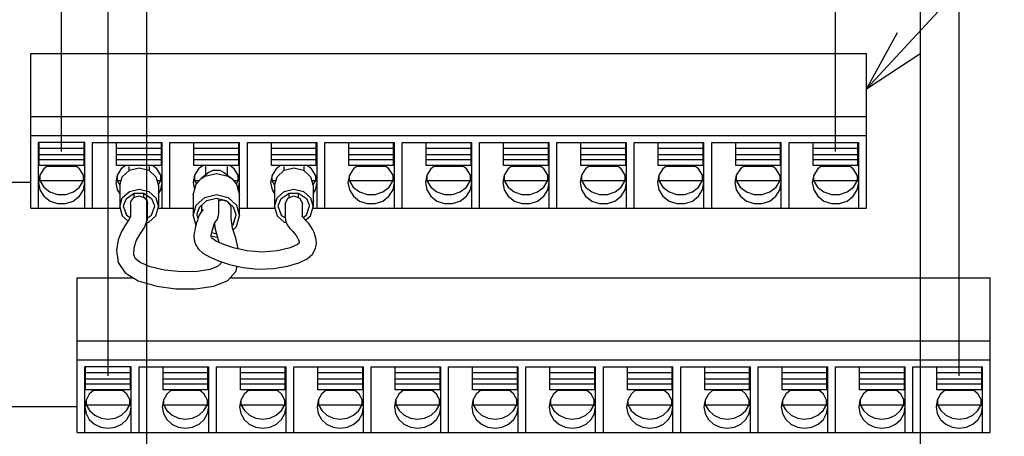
# Model space of a CAD drawing. Extents: x 27 to 410, y 33 to 287.
# Tile 28 of 34: x 246 to 277, y 166 to 179. Entities that reach past the tile are written whole.
import ezdxf

# ---------------------------------------------------------------- set-up
doc = ezdxf.new("R2010")
doc.units = 0
doc.header["$LTSCALE"] = 23.1
doc.layers.get('0').update_dxf_attribs({"linetype": 'CONTINUOUS'})
doc.layers.add('ALL_DIM', color=7, linetype='CONTINUOUS')
doc.layers.add('ALL_NOTE', color=7, linetype='CONTINUOUS')
doc.dimstyles.get("Standard").update_dxf_attribs({"dimtxt": 2.5, "dimasz": 2.5, "dimexe": 1.25, "dimexo": 0.625, "dimtad": 1, "dimcen": 2.5, "dimazin": 3, "dimtfac": 1, "dimtmove": 0, "dimatfit": 3})

# ---------------------------------------------------------------- blocks, each defined once
blk = doc.blocks.new('_OPEN')
at = {"color": 0, "linetype": 'BYBLOCK'}
for p, q in [((0, 0), (-1, 0.25)), ((-1, -0.25), (0, 0)), ((-1, 0), (0, 0))]:
    blk.add_line(p, q, dxfattribs=at)
blk = doc.blocks.new('*D27')
at = {"layer": 'ALL_DIM', "color": 2, "linetype": 'CONTINUOUS'}
for p, q in [((212.912, 166.49), (212.912, 171.49)), ((212.912, 171.49), (212.912, 163.865)), ((247.526, 166.49), (211.912, 166.49)), ((212.912, 149.14), (212.912, 163.865)), ((248.776, 161.24), (211.912, 161.24)), ((212.912, 161.24), (212.912, 149.14))]:
    blk.add_line(p, q, dxfattribs=at)
at = {"layer": 'ALL_DIM', "color": 2, "linetype": 'CONTINUOUS', "xscale": 2, "yscale": 2, "zscale": 2}
for p, rotation in [((212.912, 166.49), 270), ((212.912, 161.24), 90)]:
    blk.add_blockref('_OPEN', p, dxfattribs=dict(at, rotation=rotation))
blk = doc.blocks.new('*D28')
at = {"layer": 'ALL_DIM', "color": 2, "linetype": 'CONTINUOUS'}
for p, q in [((246.026, 173.74), (206.551, 173.74)), ((207.551, 173.74), (207.551, 167.49)), ((207.551, 161.24), (207.551, 167.49)), ((248.776, 161.24), (206.551, 161.24))]:
    blk.add_line(p, q, dxfattribs=at)
at = {"layer": 'ALL_DIM', "color": 2, "linetype": 'CONTINUOUS', "xscale": 2, "yscale": 2, "zscale": 2}
for p, rotation in [((207.551, 173.74), 90), ((207.551, 161.24), 270)]:
    blk.add_blockref('_OPEN', p, dxfattribs=dict(at, rotation=rotation))
blk = doc.blocks.new('*D29')
at = {"layer": 'ALL_DIM', "color": 2, "linetype": 'CONTINUOUS'}
for p, q in [((247.026, 195.268), (247.026, 201.732)), ((272.026, 174.74), (272.026, 201.732)), ((247.026, 200.732), (259.526, 200.732)), ((272.026, 200.732), (259.526, 200.732)), ((247.026, 174.74), (247.026, 192.313))]:
    blk.add_line(p, q, dxfattribs=at)
at = {"layer": 'ALL_DIM', "color": 2, "linetype": 'CONTINUOUS', "xscale": 2, "yscale": 2, "zscale": 2, "rotation": 180}
blk.add_blockref('_OPEN', (247.026, 200.732), dxfattribs=at)
at = {"layer": 'ALL_DIM', "color": 2, "linetype": 'CONTINUOUS', "xscale": 2, "yscale": 2, "zscale": 2}
blk.add_blockref('_OPEN', (272.026, 200.732), dxfattribs=at)
blk = doc.blocks.new('*D30')
at = {"layer": 'ALL_DIM', "color": 2, "linetype": 'CONTINUOUS'}
for p, q in [((248.526, 187.654), (248.526, 194.586)), ((276.026, 167.49), (276.026, 194.586)), ((248.526, 193.586), (262.276, 193.586)), ((276.026, 193.586), (262.276, 193.586)), ((248.526, 167.49), (248.526, 185))]:
    blk.add_line(p, q, dxfattribs=at)
at = {"layer": 'ALL_DIM', "color": 2, "linetype": 'CONTINUOUS', "xscale": 2, "yscale": 2, "zscale": 2, "rotation": 180}
blk.add_blockref('_OPEN', (248.526, 193.586), dxfattribs=at)
at = {"layer": 'ALL_DIM', "color": 2, "linetype": 'CONTINUOUS', "xscale": 2, "yscale": 2, "zscale": 2}
blk.add_blockref('_OPEN', (276.026, 193.586), dxfattribs=at)
blk = doc.blocks.new('*D31')
at = {"layer": 'ALL_DIM', "color": 2, "linetype": 'CONTINUOUS'}
for p, q in [((249.776, 162.24), (249.776, 187.315)), ((274.776, 162.24), (274.776, 187.315)), ((249.776, 186.315), (262.276, 186.315)), ((274.776, 186.315), (262.276, 186.315))]:
    blk.add_line(p, q, dxfattribs=at)
at = {"layer": 'ALL_DIM', "color": 2, "linetype": 'CONTINUOUS', "xscale": 2, "yscale": 2, "zscale": 2, "rotation": 180}
blk.add_blockref('_OPEN', (249.776, 186.315), dxfattribs=at)
at = {"layer": 'ALL_DIM', "color": 2, "linetype": 'CONTINUOUS', "xscale": 2, "yscale": 2, "zscale": 2}
blk.add_blockref('_OPEN', (274.776, 186.315), dxfattribs=at)
blk = doc.blocks.new('*D32')
at = {"layer": 'ALL_DIM', "color": 2, "linetype": 'CONTINUOUS'}
for p, q in [((232.901, 132.762), (232.901, 201.732)), ((247.026, 195.168), (247.026, 201.732)), ((232.901, 200.732), (239.964, 200.732)), ((247.026, 200.732), (239.964, 200.732)), ((247.026, 174.74), (247.026, 192.363))]:
    blk.add_line(p, q, dxfattribs=at)
at = {"layer": 'ALL_DIM', "color": 2, "linetype": 'CONTINUOUS', "xscale": 2, "yscale": 2, "zscale": 2, "rotation": 180}
blk.add_blockref('_OPEN', (232.901, 200.732), dxfattribs=at)
at = {"layer": 'ALL_DIM', "color": 2, "linetype": 'CONTINUOUS', "xscale": 2, "yscale": 2, "zscale": 2}
blk.add_blockref('_OPEN', (247.026, 200.732), dxfattribs=at)
blk = doc.blocks.new('*D33')
at = {"layer": 'ALL_DIM', "color": 2, "linetype": 'CONTINUOUS'}
for p, q in [((232.901, 132.762), (232.901, 194.586)), ((248.526, 187.504), (248.526, 194.586)), ((232.901, 193.586), (240.714, 193.586)), ((248.526, 193.586), (240.714, 193.586)), ((248.526, 167.49), (248.526, 185.05))]:
    blk.add_line(p, q, dxfattribs=at)
at = {"layer": 'ALL_DIM', "color": 2, "linetype": 'CONTINUOUS', "xscale": 2, "yscale": 2, "zscale": 2, "rotation": 180}
blk.add_blockref('_OPEN', (232.901, 193.586), dxfattribs=at)
at = {"layer": 'ALL_DIM', "color": 2, "linetype": 'CONTINUOUS', "xscale": 2, "yscale": 2, "zscale": 2}
blk.add_blockref('_OPEN', (248.526, 193.586), dxfattribs=at)
blk = doc.blocks.new('*D34')
at = {"layer": 'ALL_DIM', "color": 2, "linetype": 'CONTINUOUS'}
for p, q in [((232.901, 132.762), (232.901, 187.315)), ((249.776, 162.24), (249.776, 187.315)), ((232.901, 186.315), (241.339, 186.315)), ((249.776, 186.315), (241.339, 186.315))]:
    blk.add_line(p, q, dxfattribs=at)
at = {"layer": 'ALL_DIM', "color": 2, "linetype": 'CONTINUOUS', "xscale": 2, "yscale": 2, "zscale": 2, "rotation": 180}
blk.add_blockref('_OPEN', (232.901, 186.315), dxfattribs=at)
at = {"layer": 'ALL_DIM', "color": 2, "linetype": 'CONTINUOUS', "xscale": 2, "yscale": 2, "zscale": 2}
blk.add_blockref('_OPEN', (249.776, 186.315), dxfattribs=at)
blk = doc.blocks.new('*D35')
at = {"layer": 'ALL_DIM', "color": 2, "linetype": 'CONTINUOUS'}
for p, q in [((232.901, 132.762), (232.901, 213.93)), ((283.116, 208.35), (283.116, 213.93)), ((232.901, 212.93), (258.009, 212.93)), ((283.116, 212.93), (258.009, 212.93)), ((283.116, 167.32), (283.116, 206.28))]:
    blk.add_line(p, q, dxfattribs=at)
at = {"layer": 'ALL_DIM', "color": 2, "linetype": 'CONTINUOUS', "xscale": 2, "yscale": 2, "zscale": 2, "rotation": 180}
blk.add_blockref('_OPEN', (232.901, 212.93), dxfattribs=at)
at = {"layer": 'ALL_DIM', "color": 2, "linetype": 'CONTINUOUS', "xscale": 2, "yscale": 2, "zscale": 2}
blk.add_blockref('_OPEN', (283.116, 212.93), dxfattribs=at)
blk = doc.blocks.new('*D36')
at = {"layer": 'ALL_DIM', "color": 2, "linetype": 'CONTINUOUS'}
for p, q in [((232.901, 132.762), (232.901, 208.289)), ((284.386, 162.24), (284.386, 208.289)), ((232.901, 207.289), (258.644, 207.289)), ((284.386, 207.289), (258.644, 207.289))]:
    blk.add_line(p, q, dxfattribs=at)
at = {"layer": 'ALL_DIM', "color": 2, "linetype": 'CONTINUOUS', "xscale": 2, "yscale": 2, "zscale": 2, "rotation": 180}
blk.add_blockref('_OPEN', (232.901, 207.289), dxfattribs=at)
at = {"layer": 'ALL_DIM', "color": 2, "linetype": 'CONTINUOUS', "xscale": 2, "yscale": 2, "zscale": 2}
blk.add_blockref('_OPEN', (284.386, 207.289), dxfattribs=at)

msp = doc.modelspace()

# ---------------------------------------------------------------- linework, layer by layer
at = {"color": 7, "linetype": 'CONTINUOUS'}
for p, q in [((246.026, 172.912), (246.026, 177.912)), ((246.026, 177.912), (273.026, 177.912)), ((273.026, 172.912), (273.026, 177.912)), ((246.026, 175.879), (273.026, 175.879)), ((246.026, 175.262), (273.026, 175.262)), ((246.276, 172.912), (246.276, 175.032)), ((247.776, 175.032), (246.276, 175.032)), ((246.301, 174.292), (246.301, 175.028)), ((247.751, 174.292), (247.751, 175.028)), ((247.776, 172.912), (247.776, 175.032)), ((248.026, 172.912), (248.026, 175.032)), ((248.026, 175.032), (250.276, 175.032)), ((248.801, 174.292), (248.801, 175.028)), ((250.251, 174.292), (250.251, 175.028)), ((250.276, 172.912), (250.276, 175.032)), ((250.526, 172.912), (250.526, 175.032)), ((250.526, 175.032), (252.776, 175.032)), ((251.301, 174.292), (251.301, 175.028)), ((252.751, 174.292), (252.751, 175.028)), ((252.776, 172.663), (252.776, 175.032)), ((253.026, 172.912), (253.026, 175.032)), ((253.026, 175.032), (255.276, 175.032)), ((253.801, 174.292), (253.801, 175.028)), ((255.251, 174.292), (255.251, 175.028)), ((255.276, 172.912), (255.276, 175.032)), ((255.526, 172.912), (255.526, 175.032)), ((255.526, 175.032), (257.776, 175.032)), ((256.301, 174.292), (256.301, 175.028)), ((257.751, 174.292), (257.751, 175.028)), ((257.776, 172.912), (257.776, 175.032)), ((258.026, 172.912), (258.026, 175.032)), ((258.026, 175.032), (260.276, 175.032)), ((258.801, 174.292), (258.801, 175.028)), ((260.251, 174.292), (260.251, 175.028)), ((260.276, 172.912), (260.276, 175.032)), ((260.526, 172.912), (260.526, 175.032)), ((260.526, 175.032), (262.776, 175.032)), ((261.301, 174.292), (261.301, 175.028)), ((262.751, 174.292), (262.751, 175.028)), ((262.776, 172.912), (262.776, 175.032)), ((263.026, 172.912), (263.026, 175.032)), ((263.026, 175.032), (265.276, 175.032)), ((263.801, 174.292), (263.801, 175.028)), ((265.251, 174.292), (265.251, 175.028)), ((265.276, 172.912), (265.276, 175.032)), ((265.526, 172.912), (265.526, 175.032)), ((265.526, 175.032), (267.776, 175.032)), ((266.301, 174.292), (266.301, 175.028)), ((267.751, 174.292), (267.751, 175.028)), ((267.776, 172.912), (267.776, 175.032)), ((268.026, 172.912), (268.026, 175.032)), ((268.026, 175.032), (270.276, 175.032)), ((268.801, 174.292), (268.801, 175.028)), ((270.251, 174.292), (270.251, 175.028)), ((270.276, 172.912), (270.276, 175.032)), ((270.526, 172.912), (270.526, 175.032)), ((270.526, 175.032), (272.776, 175.032)), ((271.301, 174.292), (271.301, 175.028)), ((272.751, 174.292), (272.751, 175.028)), ((272.776, 172.912), (272.776, 175.032)), ((247.751, 174.844), (246.301, 174.844)), ((247.751, 174.633), (246.301, 174.633)), ((250.251, 174.844), (248.801, 174.844)), ((250.251, 174.633), (248.801, 174.633)), ((252.751, 174.844), (251.301, 174.844)), ((252.751, 174.633), (251.301, 174.633)), ((255.251, 174.844), (253.801, 174.844)), ((255.251, 174.633), (253.801, 174.633)), ((257.751, 174.844), (256.301, 174.844)), ((257.751, 174.633), (256.301, 174.633)), ((260.251, 174.844), (258.801, 174.844)), ((260.251, 174.633), (258.801, 174.633)), ((262.751, 174.844), (261.301, 174.844)), ((262.751, 174.633), (261.301, 174.633)), ((265.251, 174.844), (263.801, 174.844)), ((265.251, 174.633), (263.801, 174.633)), ((267.751, 174.844), (266.301, 174.844)), ((267.751, 174.633), (266.301, 174.633)), ((270.251, 174.844), (268.801, 174.844)), ((270.251, 174.633), (268.801, 174.633)), ((272.751, 174.844), (271.301, 174.844)), ((272.751, 174.633), (271.301, 174.633)), ((247.751, 174.476), (246.301, 174.476)), ((250.251, 174.476), (248.801, 174.476)), ((252.751, 174.476), (251.301, 174.476)), ((255.251, 174.476), (253.801, 174.476)), ((257.751, 174.476), (256.301, 174.476)), ((260.251, 174.476), (258.801, 174.476)), ((262.751, 174.476), (261.301, 174.476)), ((265.251, 174.476), (263.801, 174.476)), ((267.751, 174.476), (266.301, 174.476)), ((270.251, 174.476), (268.801, 174.476)), ((272.751, 174.476), (271.301, 174.476)), ((247.751, 174.292), (246.301, 174.292)), ((247.497, 174.263), (246.556, 174.263)), ((250.251, 174.292), (248.801, 174.292)), ((249.201, 174.263), (249.201, 174.128)), ((249.851, 174.263), (249.851, 174.128)), ((252.751, 174.292), (251.301, 174.292)), ((251.796, 174.08), (251.532, 173.867)), ((251.676, 174.263), (251.676, 173.984)), ((252.135, 174.144), (252.257, 174.08)), ((252.257, 174.08), (252.521, 173.867)), ((252.376, 174.263), (252.376, 173.984)), ((255.251, 174.292), (253.801, 174.292)), ((254.201, 174.263), (254.201, 174.128)), ((254.851, 174.263), (254.851, 174.128)), ((257.751, 174.292), (256.301, 174.292)), ((257.497, 174.263), (256.556, 174.263)), ((260.251, 174.292), (258.801, 174.292)), ((259.997, 174.263), (259.056, 174.263)), ((262.751, 174.292), (261.301, 174.292)), ((262.497, 174.263), (261.556, 174.263)), ((265.251, 174.292), (263.801, 174.292)), ((264.997, 174.263), (264.056, 174.263)), ((267.751, 174.292), (266.301, 174.292)), ((267.497, 174.263), (266.556, 174.263)), ((270.251, 174.292), (268.801, 174.292)), ((269.997, 174.263), (269.056, 174.263)), ((272.751, 174.292), (271.301, 174.292)), ((272.497, 174.263), (271.556, 174.263)), ((246.301, 173.868), (246.319, 173.803)), ((246.319, 173.964), (246.319, 173.803)), ((246.319, 173.803), (247.734, 173.803)), ((247.604, 173.593), (247.734, 173.803)), ((247.734, 173.803), (247.734, 173.964)), ((247.734, 173.803), (247.752, 173.868)), ((248.801, 173.868), (248.819, 173.803)), ((248.819, 173.964), (248.819, 173.803)), ((248.819, 173.803), (248.907, 173.661)), ((248.819, 173.803), (248.949, 173.803)), ((250.104, 173.803), (250.234, 173.803)), ((250.146, 173.661), (250.234, 173.803)), ((250.234, 173.803), (250.234, 173.964)), ((250.234, 173.803), (250.252, 173.868)), ((251.276, 173.74), (251.322, 173.504)), ((251.301, 173.868), (251.319, 173.803)), ((251.319, 173.964), (251.319, 173.803)), ((251.319, 173.803), (251.383, 173.7)), ((251.319, 173.803), (251.475, 173.803)), ((252.578, 173.803), (252.734, 173.803)), ((252.67, 173.7), (252.734, 173.803)), ((252.731, 173.504), (252.776, 173.74)), ((252.734, 173.803), (252.734, 173.964)), ((252.734, 173.803), (252.752, 173.868)), ((253.801, 173.868), (253.819, 173.803)), ((253.819, 173.964), (253.819, 173.803)), ((253.819, 173.803), (253.907, 173.661)), ((253.819, 173.803), (253.949, 173.803)), ((255.104, 173.803), (255.234, 173.803)), ((255.146, 173.661), (255.234, 173.803)), ((255.234, 173.803), (255.234, 173.964)), ((255.234, 173.803), (255.252, 173.868)), ((256.301, 173.868), (256.319, 173.803)), ((256.319, 173.964), (256.319, 173.803)), ((256.319, 173.803), (257.734, 173.803)), ((257.604, 173.593), (257.734, 173.803)), ((257.734, 173.803), (257.734, 173.964)), ((257.734, 173.803), (257.752, 173.868)), ((258.801, 173.868), (258.819, 173.803)), ((258.819, 173.964), (258.819, 173.803)), ((258.819, 173.803), (260.234, 173.803)), ((260.104, 173.593), (260.234, 173.803)), ((260.234, 173.803), (260.234, 173.964)), ((260.234, 173.803), (260.252, 173.868)), ((261.301, 173.868), (261.319, 173.803)), ((261.319, 173.964), (261.319, 173.803)), ((261.319, 173.803), (262.734, 173.803)), ((262.604, 173.593), (262.734, 173.803)), ((262.734, 173.803), (262.734, 173.964)), ((262.734, 173.803), (262.752, 173.868)), ((263.801, 173.868), (263.819, 173.803)), ((263.819, 173.964), (263.819, 173.803)), ((263.819, 173.803), (265.234, 173.803)), ((265.104, 173.593), (265.234, 173.803)), ((265.234, 173.803), (265.234, 173.964)), ((265.234, 173.803), (265.252, 173.868)), ((266.301, 173.868), (266.319, 173.803)), ((266.319, 173.964), (266.319, 173.803)), ((266.319, 173.803), (267.734, 173.803)), ((267.604, 173.593), (267.734, 173.803)), ((267.734, 173.803), (267.734, 173.964)), ((267.734, 173.803), (267.752, 173.868)), ((268.801, 173.868), (268.819, 173.803)), ((268.819, 173.964), (268.819, 173.803)), ((268.819, 173.803), (270.234, 173.803)), ((270.104, 173.593), (270.234, 173.803)), ((270.234, 173.803), (270.234, 173.964)), ((270.234, 173.803), (270.252, 173.868)), ((271.301, 173.868), (271.319, 173.803)), ((271.319, 173.964), (271.319, 173.803)), ((271.319, 173.803), (272.734, 173.803)), ((272.604, 173.593), (272.734, 173.803)), ((272.734, 173.803), (272.734, 173.964)), ((272.734, 173.803), (272.752, 173.868)), ((248.901, 173.642), (248.901, 172.957)), ((249.363, 173.388), (249.374, 173.381)), ((249.374, 173.264), (249.374, 173.394)), ((249.679, 173.265), (249.679, 173.394)), ((249.679, 173.381), (249.69, 173.388)), ((250.151, 173.642), (250.151, 172.957)), ((253.901, 173.642), (253.901, 172.957)), ((254.363, 173.388), (254.374, 173.381)), ((254.374, 173.252), (254.374, 173.394)), ((254.679, 173.251), (254.679, 173.394)), ((254.679, 173.381), (254.69, 173.388)), ((255.151, 173.642), (255.151, 172.957)), ((249.25, 173.052), (249.263, 173.133)), ((249.527, 173.31), (249.69, 173.261)), ((251.276, 173.348), (251.276, 172.663)), ((252.026, 173.238), (252.339, 173.161)), ((252.103, 173.185), (252.096, 173.221)), ((252.158, 173.161), (252.099, 173.14)), ((252.101, 173.194), (252.111, 173.217)), ((252.103, 173.137), (252.104, 173.185)), ((252.226, 173.169), (252.158, 173.161)), ((252.376, 173.126), (252.226, 173.169)), ((252.339, 173.161), (252.568, 172.951)), ((252.379, 173.125), (252.379, 173.135)), ((252.49, 172.996), (252.39, 173.122)), ((254.527, 173.31), (254.723, 173.235)), ((254.723, 173.235), (254.804, 173.052)), ((246.026, 172.912), (248.901, 172.912)), ((249.026, 172.957), (249.033, 173.018)), ((250.02, 173.018), (250.026, 172.957)), ((250.151, 172.912), (251.276, 172.912)), ((251.276, 172.663), (251.377, 173.008)), ((251.401, 172.663), (251.408, 172.738)), ((251.408, 172.738), (251.485, 172.951)), ((251.549, 172.913), (251.549, 172.846)), ((251.549, 172.846), (251.549, 172.81)), ((252.503, 172.922), (252.49, 172.996)), ((252.568, 172.951), (252.645, 172.738)), ((252.645, 172.738), (252.651, 172.663)), ((252.776, 172.912), (253.901, 172.912)), ((254.026, 172.957), (254.033, 173.018)), ((255.02, 173.018), (255.026, 172.957)), ((255.151, 172.912), (273.026, 172.912)), ((251.276, 172.663), (251.365, 172.358)), ((251.401, 172.663), (251.428, 172.573)), ((251.975, 172.456), (251.996, 172.476)), ((251.873, 171.945), (251.856, 171.962)), ((254.697, 171.821), (254.701, 171.783)), ((252.658, 170.865), (252.701, 171.031)), ((247.526, 165.662), (247.526, 170.662)), ((247.526, 170.662), (249.341, 170.662)), ((252.47, 170.662), (277.026, 170.662)), ((277.026, 165.662), (277.026, 170.662)), ((247.526, 168.629), (277.026, 168.629)), ((247.526, 168.012), (277.026, 168.012)), ((247.776, 165.662), (247.776, 167.782)), ((249.276, 167.782), (247.776, 167.782)), ((247.801, 167.042), (247.801, 167.778)), ((249.251, 167.042), (249.251, 167.778)), ((249.276, 165.662), (249.276, 167.782)), ((249.526, 165.662), (249.526, 167.782)), ((249.526, 167.782), (251.776, 167.782)), ((250.301, 167.042), (250.301, 167.778)), ((251.751, 167.042), (251.751, 167.778)), ((251.776, 165.662), (251.776, 167.782)), ((252.026, 165.662), (252.026, 167.782)), ((252.026, 167.782), (254.276, 167.782)), ((252.801, 167.042), (252.801, 167.778)), ((254.251, 167.042), (254.251, 167.778)), ((254.276, 165.662), (254.276, 167.782)), ((254.526, 165.662), (254.526, 167.782)), ((254.526, 167.782), (256.776, 167.782)), ((255.301, 167.042), (255.301, 167.778)), ((256.751, 167.042), (256.751, 167.778)), ((256.776, 165.662), (256.776, 167.782)), ((257.026, 165.662), (257.026, 167.782)), ((257.026, 167.782), (259.276, 167.782)), ((257.801, 167.042), (257.801, 167.778)), ((259.251, 167.042), (259.251, 167.778)), ((259.276, 165.662), (259.276, 167.782)), ((259.526, 165.662), (259.526, 167.782)), ((259.526, 167.782), (261.776, 167.782)), ((260.301, 167.042), (260.301, 167.778)), ((261.751, 167.042), (261.751, 167.778)), ((261.776, 165.662), (261.776, 167.782)), ((262.026, 165.662), (262.026, 167.782)), ((262.026, 167.782), (264.276, 167.782)), ((262.801, 167.042), (262.801, 167.778)), ((264.251, 167.042), (264.251, 167.778)), ((264.276, 165.662), (264.276, 167.782)), ((264.526, 165.662), (264.526, 167.782)), ((264.526, 167.782), (266.776, 167.782)), ((265.301, 167.042), (265.301, 167.778)), ((266.751, 167.042), (266.751, 167.778)), ((266.776, 165.662), (266.776, 167.782)), ((267.026, 165.662), (267.026, 167.782)), ((267.026, 167.782), (269.276, 167.782)), ((267.801, 167.042), (267.801, 167.778)), ((269.251, 167.042), (269.251, 167.778)), ((269.276, 165.662), (269.276, 167.782)), ((269.526, 165.662), (269.526, 167.782)), ((269.526, 167.782), (271.776, 167.782)), ((270.301, 167.042), (270.301, 167.778)), ((271.751, 167.042), (271.751, 167.778)), ((271.776, 165.662), (271.776, 167.782)), ((272.026, 165.662), (272.026, 167.782)), ((272.026, 167.782), (274.276, 167.782)), ((272.801, 167.042), (272.801, 167.778)), ((274.251, 167.042), (274.251, 167.778)), ((274.276, 165.662), (274.276, 167.782)), ((274.526, 165.662), (274.526, 167.782)), ((274.526, 167.782), (276.776, 167.782)), ((275.301, 167.042), (275.301, 167.778)), ((276.751, 167.042), (276.751, 167.778)), ((276.776, 165.662), (276.776, 167.782)), ((249.251, 167.594), (247.801, 167.594)), ((249.251, 167.383), (247.801, 167.383)), ((251.751, 167.594), (250.301, 167.594)), ((251.751, 167.383), (250.301, 167.383)), ((254.251, 167.594), (252.801, 167.594)), ((254.251, 167.383), (252.801, 167.383)), ((256.751, 167.594), (255.301, 167.594)), ((256.751, 167.383), (255.301, 167.383)), ((259.251, 167.594), (257.801, 167.594)), ((259.251, 167.383), (257.801, 167.383)), ((261.751, 167.594), (260.301, 167.594)), ((261.751, 167.383), (260.301, 167.383)), ((264.251, 167.594), (262.801, 167.594)), ((264.251, 167.383), (262.801, 167.383)), ((266.751, 167.594), (265.301, 167.594)), ((266.751, 167.383), (265.301, 167.383)), ((269.251, 167.594), (267.801, 167.594)), ((269.251, 167.383), (267.801, 167.383)), ((271.751, 167.594), (270.301, 167.594)), ((271.751, 167.383), (270.301, 167.383)), ((274.251, 167.594), (272.801, 167.594)), ((274.251, 167.383), (272.801, 167.383)), ((276.751, 167.594), (275.301, 167.594)), ((276.751, 167.383), (275.301, 167.383)), ((249.251, 167.226), (247.801, 167.226)), ((249.251, 167.042), (247.801, 167.042)), ((249.005, 167.013), (248.048, 167.013)), ((251.751, 167.226), (250.301, 167.226)), ((251.751, 167.042), (250.301, 167.042)), ((251.505, 167.013), (250.548, 167.013)), ((254.251, 167.226), (252.801, 167.226)), ((254.251, 167.042), (252.801, 167.042)), ((254.005, 167.013), (253.048, 167.013)), ((256.751, 167.226), (255.301, 167.226)), ((256.751, 167.042), (255.301, 167.042)), ((256.505, 167.013), (255.548, 167.013)), ((259.251, 167.226), (257.801, 167.226)), ((259.251, 167.042), (257.801, 167.042)), ((259.005, 167.013), (258.048, 167.013)), ((261.751, 167.226), (260.301, 167.226)), ((261.751, 167.042), (260.301, 167.042)), ((261.505, 167.013), (260.548, 167.013)), ((264.251, 167.226), (262.801, 167.226)), ((264.251, 167.042), (262.801, 167.042)), ((264.005, 167.013), (263.048, 167.013)), ((266.751, 167.226), (265.301, 167.226)), ((266.751, 167.042), (265.301, 167.042)), ((266.505, 167.013), (265.548, 167.013)), ((269.251, 167.226), (267.801, 167.226)), ((269.251, 167.042), (267.801, 167.042)), ((269.005, 167.013), (268.048, 167.013)), ((271.751, 167.226), (270.301, 167.226)), ((271.751, 167.042), (270.301, 167.042)), ((271.505, 167.013), (270.548, 167.013)), ((274.251, 167.226), (272.801, 167.226)), ((274.251, 167.042), (272.801, 167.042)), ((274.005, 167.013), (273.048, 167.013)), ((276.751, 167.226), (275.301, 167.226)), ((276.751, 167.042), (275.301, 167.042)), ((276.505, 167.013), (275.548, 167.013)), ((247.819, 166.714), (247.819, 166.553)), ((249.234, 166.553), (249.234, 166.714)), ((250.319, 166.714), (250.319, 166.553)), ((251.734, 166.553), (251.734, 166.714)), ((252.819, 166.714), (252.819, 166.553)), ((254.234, 166.553), (254.234, 166.714)), ((255.319, 166.714), (255.319, 166.553)), ((256.734, 166.553), (256.734, 166.714)), ((257.819, 166.714), (257.819, 166.553)), ((259.234, 166.553), (259.234, 166.714)), ((260.319, 166.714), (260.319, 166.553)), ((261.734, 166.553), (261.734, 166.714)), ((262.819, 166.714), (262.819, 166.553)), ((264.234, 166.553), (264.234, 166.714)), ((265.319, 166.714), (265.319, 166.553)), ((266.734, 166.553), (266.734, 166.714)), ((267.819, 166.714), (267.819, 166.553)), ((269.234, 166.553), (269.234, 166.714)), ((270.319, 166.714), (270.319, 166.553)), ((271.734, 166.553), (271.734, 166.714)), ((272.819, 166.714), (272.819, 166.553)), ((274.234, 166.553), (274.234, 166.714)), ((275.319, 166.714), (275.319, 166.553)), ((276.734, 166.553), (276.734, 166.714)), ((247.799, 166.623), (247.819, 166.553)), ((247.819, 166.553), (249.234, 166.553)), ((249.124, 166.367), (249.234, 166.553)), ((249.234, 166.553), (249.253, 166.623)), ((250.299, 166.623), (250.319, 166.553)), ((250.319, 166.553), (251.734, 166.553)), ((251.624, 166.367), (251.734, 166.553)), ((251.734, 166.553), (251.753, 166.623)), ((252.799, 166.623), (252.819, 166.553)), ((252.819, 166.553), (254.234, 166.553)), ((254.124, 166.367), (254.234, 166.553)), ((254.234, 166.553), (254.253, 166.623)), ((255.299, 166.623), (255.319, 166.553)), ((255.319, 166.553), (256.734, 166.553)), ((256.624, 166.367), (256.734, 166.553)), ((256.734, 166.553), (256.753, 166.623)), ((257.799, 166.623), (257.819, 166.553)), ((257.819, 166.553), (259.234, 166.553)), ((259.124, 166.367), (259.234, 166.553)), ((259.234, 166.553), (259.253, 166.623)), ((260.299, 166.623), (260.319, 166.553)), ((260.319, 166.553), (261.734, 166.553)), ((261.624, 166.367), (261.734, 166.553)), ((261.734, 166.553), (261.753, 166.623)), ((262.799, 166.623), (262.819, 166.553)), ((262.819, 166.553), (264.234, 166.553)), ((264.124, 166.367), (264.234, 166.553)), ((264.234, 166.553), (264.253, 166.623)), ((265.299, 166.623), (265.319, 166.553)), ((265.319, 166.553), (266.734, 166.553)), ((266.624, 166.367), (266.734, 166.553)), ((266.734, 166.553), (266.753, 166.623)), ((267.799, 166.623), (267.819, 166.553)), ((267.819, 166.553), (269.234, 166.553)), ((269.124, 166.367), (269.234, 166.553)), ((269.234, 166.553), (269.253, 166.623)), ((270.299, 166.623), (270.319, 166.553)), ((270.319, 166.553), (271.734, 166.553)), ((271.624, 166.367), (271.734, 166.553)), ((271.734, 166.553), (271.753, 166.623)), ((272.799, 166.623), (272.819, 166.553)), ((272.819, 166.553), (274.234, 166.553)), ((274.124, 166.367), (274.234, 166.553)), ((274.234, 166.553), (274.253, 166.623)), ((275.299, 166.623), (275.319, 166.553)), ((275.319, 166.553), (276.734, 166.553)), ((276.624, 166.367), (276.734, 166.553)), ((276.734, 166.553), (276.753, 166.623)), ((247.526, 165.662), (277.026, 165.662))]:
    msp.add_line(p, q, dxfattribs=at)
for points in [[(246.593, 174.292), (246.452, 174.183), (246.322, 173.976), (246.276, 173.74)], [(247.776, 173.74), (247.731, 173.976), (247.601, 174.183), (247.46, 174.292)], [(249.093, 174.292), (248.952, 174.183), (248.822, 173.976), (248.776, 173.74)], [(248.901, 173.642), (248.985, 173.929), (249.214, 174.14), (249.526, 174.217), (249.839, 174.14), (250.068, 173.929), (250.151, 173.642)], [(250.276, 173.74), (250.231, 173.976), (250.101, 174.183), (249.96, 174.292)], [(251.593, 174.292), (251.452, 174.183), (251.322, 173.976), (251.276, 173.74)], [(251.532, 173.867), (251.651, 173.946), (252.026, 174.038), (252.401, 173.946), (252.521, 173.867)], [(251.796, 174.08), (251.918, 174.144), (252.135, 174.144)], [(252.776, 173.74), (252.731, 173.976), (252.601, 174.183), (252.46, 174.292)], [(254.093, 174.292), (253.952, 174.183), (253.822, 173.976), (253.776, 173.74)], [(253.901, 173.642), (253.985, 173.929), (254.214, 174.14), (254.526, 174.217), (254.839, 174.14), (255.068, 173.929), (255.151, 173.642)], [(255.276, 173.74), (255.231, 173.976), (255.101, 174.183), (254.96, 174.292)], [(256.593, 174.292), (256.452, 174.183), (256.322, 173.976), (256.276, 173.74)], [(257.776, 173.74), (257.731, 173.976), (257.601, 174.183), (257.46, 174.292)], [(259.093, 174.292), (258.952, 174.183), (258.822, 173.976), (258.776, 173.74)], [(260.276, 173.74), (260.231, 173.976), (260.101, 174.183), (259.96, 174.292)], [(261.593, 174.292), (261.452, 174.183), (261.322, 173.976), (261.276, 173.74)], [(262.776, 173.74), (262.731, 173.976), (262.601, 174.183), (262.46, 174.292)], [(264.093, 174.292), (263.952, 174.183), (263.822, 173.976), (263.776, 173.74)], [(265.276, 173.74), (265.231, 173.976), (265.101, 174.183), (264.96, 174.292)], [(266.593, 174.292), (266.452, 174.183), (266.322, 173.976), (266.276, 173.74)], [(267.776, 173.74), (267.731, 173.976), (267.601, 174.183), (267.46, 174.292)], [(269.093, 174.292), (268.952, 174.183), (268.822, 173.976), (268.776, 173.74)], [(270.276, 173.74), (270.231, 173.976), (270.101, 174.183), (269.96, 174.292)], [(271.593, 174.292), (271.452, 174.183), (271.322, 173.976), (271.276, 173.74)], [(272.776, 173.74), (272.731, 173.976), (272.601, 174.183), (272.46, 174.292)], [(246.276, 173.74), (246.322, 173.504), (246.452, 173.296), (246.651, 173.142), (246.896, 173.06), (247.157, 173.06), (247.401, 173.142), (247.601, 173.296), (247.731, 173.504), (247.776, 173.74)], [(246.319, 173.803), (246.449, 173.593), (246.649, 173.437), (246.895, 173.354), (247.158, 173.354), (247.404, 173.437), (247.604, 173.593)], [(248.776, 173.74), (248.822, 173.504), (248.901, 173.377)], [(250.151, 173.377), (250.231, 173.504), (250.276, 173.74)], [(251.276, 173.348), (251.377, 173.693), (251.532, 173.867)], [(252.521, 173.867), (252.676, 173.693), (252.776, 173.348)], [(253.776, 173.74), (253.822, 173.504), (253.901, 173.377)], [(255.151, 173.377), (255.231, 173.504), (255.276, 173.74)], [(256.276, 173.74), (256.322, 173.504), (256.452, 173.296), (256.651, 173.142), (256.896, 173.06), (257.157, 173.06), (257.401, 173.142), (257.601, 173.296), (257.731, 173.504), (257.776, 173.74)], [(256.319, 173.803), (256.449, 173.593), (256.649, 173.437), (256.895, 173.354), (257.158, 173.354), (257.404, 173.437), (257.604, 173.593)], [(258.776, 173.74), (258.822, 173.504), (258.952, 173.296), (259.151, 173.142), (259.396, 173.06), (259.657, 173.06), (259.901, 173.142), (260.101, 173.296), (260.231, 173.504), (260.276, 173.74)], [(258.819, 173.803), (258.949, 173.593), (259.149, 173.437), (259.395, 173.354), (259.658, 173.354), (259.904, 173.437), (260.104, 173.593)], [(261.276, 173.74), (261.322, 173.504), (261.452, 173.296), (261.651, 173.142), (261.896, 173.06), (262.157, 173.06), (262.401, 173.142), (262.601, 173.296), (262.731, 173.504), (262.776, 173.74)], [(261.319, 173.803), (261.449, 173.593), (261.649, 173.437), (261.895, 173.354), (262.158, 173.354), (262.404, 173.437), (262.604, 173.593)], [(263.776, 173.74), (263.822, 173.504), (263.952, 173.296), (264.151, 173.142), (264.396, 173.06), (264.657, 173.06), (264.901, 173.142), (265.101, 173.296), (265.231, 173.504), (265.276, 173.74)], [(263.819, 173.803), (263.949, 173.593), (264.149, 173.437), (264.395, 173.354), (264.658, 173.354), (264.904, 173.437), (265.104, 173.593)], [(266.276, 173.74), (266.322, 173.504), (266.452, 173.296), (266.651, 173.142), (266.896, 173.06), (267.157, 173.06), (267.401, 173.142), (267.601, 173.296), (267.731, 173.504), (267.776, 173.74)], [(266.319, 173.803), (266.449, 173.593), (266.649, 173.437), (266.895, 173.354), (267.158, 173.354), (267.404, 173.437), (267.604, 173.593)], [(268.776, 173.74), (268.822, 173.504), (268.952, 173.296), (269.151, 173.142), (269.396, 173.06), (269.657, 173.06), (269.901, 173.142), (270.101, 173.296), (270.231, 173.504), (270.276, 173.74)], [(268.819, 173.803), (268.949, 173.593), (269.149, 173.437), (269.395, 173.354), (269.658, 173.354), (269.904, 173.437), (270.104, 173.593)], [(271.276, 173.74), (271.322, 173.504), (271.452, 173.296), (271.651, 173.142), (271.896, 173.06), (272.157, 173.06), (272.401, 173.142), (272.601, 173.296), (272.731, 173.504), (272.776, 173.74)], [(271.319, 173.803), (271.449, 173.593), (271.649, 173.437), (271.895, 173.354), (272.158, 173.354), (272.404, 173.437), (272.604, 173.593)], [(248.901, 172.957), (248.985, 173.244), (249.214, 173.455), (249.526, 173.532), (249.839, 173.455), (250.068, 173.244), (250.151, 172.957)], [(249.033, 173.018), (249.122, 173.227), (249.372, 173.394), (249.681, 173.394), (249.931, 173.227), (250.02, 173.018)], [(253.901, 172.957), (253.985, 173.244), (254.214, 173.455), (254.526, 173.532), (254.839, 173.455), (255.068, 173.244), (255.151, 172.957)], [(254.033, 173.018), (254.122, 173.227), (254.372, 173.394), (254.681, 173.394), (254.931, 173.227), (255.02, 173.018)], [(249.249, 173.052), (249.249, 172.895), (249.249, 172.74), (249.25, 172.629), (249.212, 172.554), (249.093, 172.376), (248.965, 172.156), (248.857, 171.887), (248.799, 171.552), (248.85, 171.154), (249.079, 170.819), (249.495, 170.569), (250.1, 170.389), (250.718, 170.305), (251.341, 170.3), (251.946, 170.391), (252.393, 170.578), (252.658, 170.865)], [(249.263, 173.133), (249.363, 173.261), (249.527, 173.31)], [(249.356, 171.408), (249.365, 171.627), (249.436, 171.854), (249.552, 172.063), (249.7, 172.289), (249.8, 172.551), (249.804, 172.736), (249.804, 172.895), (249.804, 173.057)], [(249.69, 173.261), (249.79, 173.134), (249.803, 173.057)], [(251.377, 173.008), (251.651, 173.261), (252.026, 173.353), (252.401, 173.261), (252.676, 173.008), (252.776, 172.663)], [(251.485, 172.951), (251.714, 173.161), (252.026, 173.238)], [(251.996, 172.476), (252.058, 172.559), (252.097, 172.672), (252.104, 172.768), (252.104, 172.832), (252.104, 172.907), (252.103, 172.982), (252.103, 173.059), (252.103, 173.137)], [(254.249, 173.057), (254.33, 173.235), (254.527, 173.31)], [(254.249, 173.057), (254.249, 172.982), (254.249, 172.888), (254.249, 172.804), (254.249, 172.726), (254.249, 172.653), (254.26, 172.516), (254.317, 172.372), (254.4, 172.258), (254.484, 172.168), (254.55, 172.099), (254.604, 172.029), (254.647, 171.958), (254.678, 171.887), (254.697, 171.821)], [(254.804, 172.91), (254.804, 172.987), (254.804, 173.052)], [(248.901, 172.957), (248.985, 172.669), (249.173, 172.496)], [(249.026, 172.957), (249.122, 172.686), (249.239, 172.608)], [(249.757, 172.438), (249.839, 172.459), (250.068, 172.669), (250.151, 172.957)], [(249.801, 172.599), (249.931, 172.686), (250.026, 172.957)], [(251.58, 172.846), (251.519, 172.774), (251.471, 172.687), (251.437, 172.603), (251.411, 172.519), (251.387, 172.436), (251.365, 172.357), (251.344, 172.277), (251.324, 172.193), (251.308, 172.104), (251.299, 172.007), (251.304, 171.884), (251.347, 171.737), (251.443, 171.592), (251.592, 171.461), (251.803, 171.335), (252.089, 171.207), (252.45, 171.087), (252.881, 170.99), (253.367, 170.941), (253.865, 170.96), (254.322, 171.035), (254.691, 171.146), (254.955, 171.275), (255.133, 171.428)], [(251.548, 173.008), (251.548, 172.984), (251.549, 172.913)], [(251.593, 172.858), (251.596, 172.861), (251.58, 172.846)], [(252.731, 171.594), (252.73, 171.61), (252.649, 171.939), (252.547, 172.268), (252.504, 172.595), (252.504, 172.922)], [(253.901, 172.957), (253.985, 172.669), (254.214, 172.459), (254.29, 172.44)], [(254.026, 172.957), (254.122, 172.686), (254.253, 172.599)], [(254.804, 172.642), (254.804, 172.712), (254.804, 172.775), (254.804, 172.91)], [(254.822, 172.613), (254.931, 172.686), (255.026, 172.957)], [(254.909, 172.523), (255.068, 172.669), (255.151, 172.957)], [(251.853, 171.988), (251.859, 172.037), (251.871, 172.097), (251.888, 172.165), (251.909, 172.241), (251.931, 172.321), (251.953, 172.396), (251.973, 172.45), (251.976, 172.457)], [(251.964, 172.425), (251.974, 172.277), (252.105, 171.815), (252.107, 171.808)], [(252.537, 172.347), (252.568, 172.375), (252.651, 172.663)], [(252.564, 172.215), (252.676, 172.318), (252.776, 172.663)], [(254.814, 172.627), (254.798, 172.648), (254.798, 172.649)], [(255.133, 171.428), (255.23, 171.606), (255.256, 171.772), (255.246, 171.904), (255.219, 172.021), (255.179, 172.129), (255.131, 172.23), (255.074, 172.325), (255.01, 172.413), (254.94, 172.495), (254.87, 172.567), (254.82, 172.62), (254.814, 172.627)], [(251.878, 172.124), (252.026, 172.088), (252.028, 172.088)], [(251.857, 172.015), (252.026, 171.973), (252.059, 171.981)], [(254.704, 171.78), (254.704, 171.781), (254.647, 171.737), (254.408, 171.635), (254.003, 171.538), (253.507, 171.494), (253.01, 171.532), (252.578, 171.628), (252.235, 171.747), (251.994, 171.862), (251.873, 171.945)], [(252.177, 171.178), (252.165, 171.121), (252.065, 171.027), (251.811, 170.929), (251.415, 170.863), (250.902, 170.85), (250.354, 170.906), (249.89, 171.015), (249.565, 171.152), (249.408, 171.277), (249.356, 171.408)], [(248.079, 167.042), (247.92, 166.895), (247.813, 166.703), (247.776, 166.49)], [(249.276, 166.49), (249.24, 166.703), (249.133, 166.895), (248.974, 167.042)], [(250.579, 167.042), (250.42, 166.895), (250.313, 166.703), (250.276, 166.49)], [(251.776, 166.49), (251.74, 166.703), (251.633, 166.895), (251.474, 167.042)], [(253.079, 167.042), (252.92, 166.895), (252.813, 166.703), (252.776, 166.49)], [(254.276, 166.49), (254.24, 166.703), (254.133, 166.895), (253.974, 167.042)], [(255.579, 167.042), (255.42, 166.895), (255.313, 166.703), (255.276, 166.49)], [(256.776, 166.49), (256.74, 166.703), (256.633, 166.895), (256.474, 167.042)], [(258.079, 167.042), (257.92, 166.895), (257.813, 166.703), (257.776, 166.49)], [(259.276, 166.49), (259.24, 166.703), (259.133, 166.895), (258.974, 167.042)], [(260.579, 167.042), (260.42, 166.895), (260.313, 166.703), (260.276, 166.49)], [(261.776, 166.49), (261.74, 166.703), (261.633, 166.895), (261.474, 167.042)], [(263.079, 167.042), (262.92, 166.895), (262.813, 166.703), (262.776, 166.49)], [(264.276, 166.49), (264.24, 166.703), (264.133, 166.895), (263.974, 167.042)], [(265.579, 167.042), (265.42, 166.895), (265.313, 166.703), (265.276, 166.49)], [(266.776, 166.49), (266.74, 166.703), (266.633, 166.895), (266.474, 167.042)], [(268.079, 167.042), (267.92, 166.895), (267.813, 166.703), (267.776, 166.49)], [(269.276, 166.49), (269.24, 166.703), (269.133, 166.895), (268.974, 167.042)], [(270.579, 167.042), (270.42, 166.895), (270.313, 166.703), (270.276, 166.49)], [(271.776, 166.49), (271.74, 166.703), (271.633, 166.895), (271.474, 167.042)], [(273.079, 167.042), (272.92, 166.895), (272.813, 166.703), (272.776, 166.49)], [(274.276, 166.49), (274.24, 166.703), (274.133, 166.895), (273.974, 167.042)], [(275.579, 167.042), (275.42, 166.895), (275.313, 166.703), (275.276, 166.49)], [(276.776, 166.49), (276.74, 166.703), (276.633, 166.895), (276.474, 167.042)], [(247.776, 166.49), (247.813, 166.276), (247.92, 166.084), (248.086, 165.931), (248.295, 165.833), (248.526, 165.8), (248.758, 165.833), (248.967, 165.931), (249.133, 166.084), (249.24, 166.276), (249.276, 166.49)], [(247.819, 166.553), (247.929, 166.367), (248.094, 166.22), (248.3, 166.126), (248.526, 166.093), (248.753, 166.126), (248.959, 166.22), (249.124, 166.367)], [(250.276, 166.49), (250.313, 166.276), (250.42, 166.084), (250.586, 165.931), (250.795, 165.833), (251.026, 165.8), (251.258, 165.833), (251.467, 165.931), (251.633, 166.084), (251.74, 166.276), (251.776, 166.49)], [(250.319, 166.553), (250.429, 166.367), (250.594, 166.22), (250.8, 166.126), (251.026, 166.093), (251.253, 166.126), (251.459, 166.22), (251.624, 166.367)], [(252.776, 166.49), (252.813, 166.276), (252.92, 166.084), (253.086, 165.931), (253.295, 165.833), (253.526, 165.8), (253.758, 165.833), (253.967, 165.931), (254.133, 166.084), (254.24, 166.276), (254.276, 166.49)], [(252.819, 166.553), (252.929, 166.367), (253.094, 166.22), (253.3, 166.126), (253.526, 166.093), (253.753, 166.126), (253.959, 166.22), (254.124, 166.367)], [(255.276, 166.49), (255.313, 166.276), (255.42, 166.084), (255.586, 165.931), (255.795, 165.833), (256.026, 165.8), (256.258, 165.833), (256.467, 165.931), (256.633, 166.084), (256.74, 166.276), (256.776, 166.49)], [(255.319, 166.553), (255.429, 166.367), (255.594, 166.22), (255.8, 166.126), (256.026, 166.093), (256.253, 166.126), (256.459, 166.22), (256.624, 166.367)], [(257.776, 166.49), (257.813, 166.276), (257.92, 166.084), (258.086, 165.931), (258.295, 165.833), (258.526, 165.8), (258.758, 165.833), (258.967, 165.931), (259.133, 166.084), (259.24, 166.276), (259.276, 166.49)], [(257.819, 166.553), (257.929, 166.367), (258.094, 166.22), (258.3, 166.126), (258.526, 166.093), (258.753, 166.126), (258.959, 166.22), (259.124, 166.367)], [(260.276, 166.49), (260.313, 166.276), (260.42, 166.084), (260.586, 165.931), (260.795, 165.833), (261.026, 165.8), (261.258, 165.833), (261.467, 165.931), (261.633, 166.084), (261.74, 166.276), (261.776, 166.49)], [(260.319, 166.553), (260.429, 166.367), (260.594, 166.22), (260.8, 166.126), (261.026, 166.093), (261.253, 166.126), (261.459, 166.22), (261.624, 166.367)], [(262.776, 166.49), (262.813, 166.276), (262.92, 166.084), (263.086, 165.931), (263.295, 165.833), (263.526, 165.8), (263.758, 165.833), (263.967, 165.931), (264.133, 166.084), (264.24, 166.276), (264.276, 166.49)], [(262.819, 166.553), (262.929, 166.367), (263.094, 166.22), (263.3, 166.126), (263.526, 166.093), (263.753, 166.126), (263.959, 166.22), (264.124, 166.367)], [(265.276, 166.49), (265.313, 166.276), (265.42, 166.084), (265.586, 165.931), (265.795, 165.833), (266.026, 165.8), (266.258, 165.833), (266.467, 165.931), (266.633, 166.084), (266.74, 166.276), (266.776, 166.49)], [(265.319, 166.553), (265.429, 166.367), (265.594, 166.22), (265.8, 166.126), (266.026, 166.093), (266.253, 166.126), (266.459, 166.22), (266.624, 166.367)], [(267.776, 166.49), (267.813, 166.276), (267.92, 166.084), (268.086, 165.931), (268.295, 165.833), (268.526, 165.8), (268.758, 165.833), (268.967, 165.931), (269.133, 166.084), (269.24, 166.276), (269.276, 166.49)], [(267.819, 166.553), (267.929, 166.367), (268.094, 166.22), (268.3, 166.126), (268.526, 166.093), (268.753, 166.126), (268.959, 166.22), (269.124, 166.367)], [(270.276, 166.49), (270.313, 166.276), (270.42, 166.084), (270.586, 165.931), (270.795, 165.833), (271.026, 165.8), (271.258, 165.833), (271.467, 165.931), (271.633, 166.084), (271.74, 166.276), (271.776, 166.49)], [(270.319, 166.553), (270.429, 166.367), (270.594, 166.22), (270.8, 166.126), (271.026, 166.093), (271.253, 166.126), (271.459, 166.22), (271.624, 166.367)], [(272.776, 166.49), (272.813, 166.276), (272.92, 166.084), (273.086, 165.931), (273.295, 165.833), (273.526, 165.8), (273.758, 165.833), (273.967, 165.931), (274.133, 166.084), (274.24, 166.276), (274.276, 166.49)], [(272.819, 166.553), (272.929, 166.367), (273.094, 166.22), (273.3, 166.126), (273.526, 166.093), (273.753, 166.126), (273.959, 166.22), (274.124, 166.367)], [(275.276, 166.49), (275.313, 166.276), (275.42, 166.084), (275.586, 165.931), (275.795, 165.833), (276.026, 165.8), (276.258, 165.833), (276.467, 165.931), (276.633, 166.084), (276.74, 166.276), (276.776, 166.49)], [(275.319, 166.553), (275.429, 166.367), (275.594, 166.22), (275.8, 166.126), (276.026, 166.093), (276.253, 166.126), (276.459, 166.22), (276.624, 166.367)]]:
    msp.add_lwpolyline(points, dxfattribs=at)
at = {"layer": 'ALL_NOTE', "color": 2, "linetype": 'CONTINUOUS'}
msp.add_line((273.026, 176.774), (293.753, 199.135), dxfattribs=at)
msp.add_lwpolyline([(274.019, 178.58), (273.026, 176.774), (274.753, 177.901)], dxfattribs=at)

# ---------------------------------------------------------------- dimensions: what is measured, and where the dimension line sits
at = {"layer": 'ALL_DIM', "color": 2, "linetype": 'CONTINUOUS'}
for base, p1, p2, picture, middle in [((283.116484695, 212.930250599), (232.901484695, 132.761602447), (283.116484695, 167.319741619), '*D35', (250.72342502, 213.630250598)), ((284.386484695, 207.289294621), (232.901484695, 132.761602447), (284.386484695, 162.239741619), '*D36', (255.082859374, 207.989294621)), ((272.026, 200.732), (247.026, 174.74), (272.026, 174.74), '*D29', (250.04, 201.432)), ((276.026, 193.586), (248.526, 167.49), (276.026, 167.49), '*D30', (251.934, 194.286))]:
    dim = msp.add_linear_dim(base=base, p1=p1, p2=p2, dimstyle='Standard', dxfattribs=at)
    dim.commit()
    dim.dimension.update_dxf_attribs({"geometry": picture, "text_midpoint": middle, "dimtype": 128})
for base, p1, p2, angle, picture, middle in [((232.901484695, 200.731909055), (247.026484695, 174.739741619), (232.901484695, 132.761602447), 180, '*D32', (235.251091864, 201.431909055)), ((232.901484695, 193.58634494), (248.526484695, 167.489741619), (232.901484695, 132.761602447), 180, '*D33', (235.874302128, 194.28634494)), ((232.901484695, 186.314862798), (249.776484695, 162.239741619), (232.901484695, 132.761602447), 180, '*D34', (235.859379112, 187.014862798)), ((249.776, 186.315), (274.776, 162.24), (249.776, 162.24), 180, '*D31', (252.144, 187.015)), ((207.551, 161.24), (246.026, 173.74), (248.776, 161.24), 270, '*D28', (206.851, 165.598)), ((212.912, 166.49), (248.776, 161.24), (247.526, 166.49), 90, '*D27', (212.212, 149.14))]:
    dim = msp.add_linear_dim(base=base, p1=p1, p2=p2, angle=angle, dimstyle='Standard', dxfattribs=at)
    dim.commit()
    dim.dimension.update_dxf_attribs({"geometry": picture, "text_midpoint": middle, "dimtype": 128})

doc.saveas('drawing.dxf')
